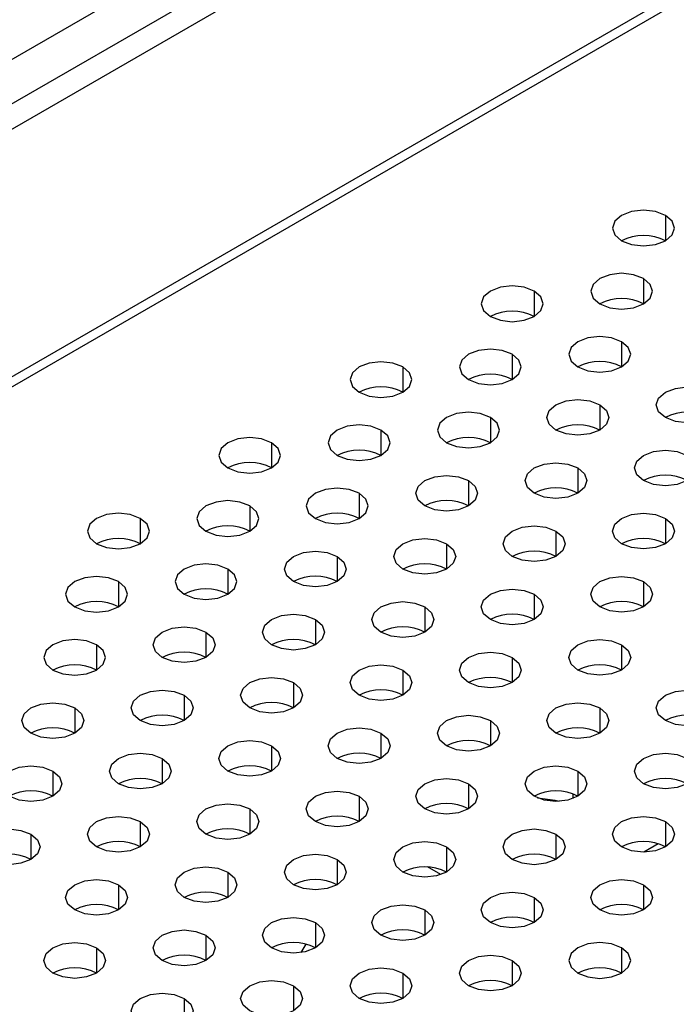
# Model space of a CAD drawing. Header units: millimetres. Extents: x 0 to 1118, y 0 to 864.
# Tile 147 of 254: x 911.16 to 914.7, y 707.71 to 713.01. Entities that reach past the tile are written whole.
import ezdxf

# ---------------------------------------------------------------- set-up
doc = ezdxf.new("R2010")
doc.units = ezdxf.units.MM

msp = doc.modelspace()

# ---------------------------------------------------------------- linework, layer by layer
at = {"color": 7, "linetype": 'Continuous', "lineweight": 25}
for p, q in [((963.0323, 742.5275), (897.7428, 704.8367)), ((897.8606, 704.7687), (963.1502, 742.4595)), ((963.5037, 741.3299), (897.5071, 703.2309)), ((897.5307, 703.1901), (963.5273, 741.2891)), ((918.1344, 716.8478), (892.9411, 702.304)), ((914.5981, 708.5711), (914.5206, 708.5264)), ((913.4278, 708.4046), (913.3557, 708.4462)), ((912.6998, 708.0304), (912.6735, 707.9849))]:
    msp.add_line(p, q, dxfattribs=at)
at = {"color": 8, "linetype": 'Continuous', "lineweight": 25}
for p, q in [((914.6368, 711.9562), (914.6368, 711.8202)), ((914.5189, 711.6161), (914.5189, 711.48)), ((913.9296, 711.548), (913.9296, 711.412)), ((914.4011, 711.2759), (914.4011, 711.1398)), ((913.8118, 711.2079), (913.8118, 711.0718)), ((913.2225, 711.1398), (913.2225, 711.0038)), ((914.2832, 710.9357), (914.2832, 710.7997)), ((913.6939, 710.8677), (913.6939, 710.7316)), ((913.1047, 710.7997), (913.1047, 710.6636)), ((912.5154, 710.7316), (912.5154, 710.5956)), ((914.1653, 710.5956), (914.1653, 710.4595)), ((913.5761, 710.5275), (913.5761, 710.3915)), ((912.9868, 710.4595), (912.9868, 710.3234)), ((912.3976, 710.3915), (912.3976, 710.2554)), ((911.8083, 710.3234), (911.8083, 710.1874)), ((914.6368, 710.3234), (914.6368, 710.1874)), ((914.0475, 710.2554), (914.0475, 710.1193)), ((913.4582, 710.1874), (913.4582, 710.0513)), ((912.869, 710.1193), (912.869, 709.9833)), ((912.2797, 710.0513), (912.2797, 709.9152)), ((911.6905, 709.9833), (911.6905, 709.8472)), ((914.5189, 709.9833), (914.5189, 709.8472)), ((913.9296, 709.9152), (913.9296, 709.7792)), ((913.3404, 709.8472), (913.3404, 709.7111)), ((912.7511, 709.7792), (912.7511, 709.6431)), ((912.1619, 709.7111), (912.1619, 709.5751)), ((911.5726, 709.6431), (911.5726, 709.507)), ((914.4011, 709.6431), (914.4011, 709.507)), ((913.8118, 709.5751), (913.8118, 709.439)), ((913.2225, 709.507), (913.2225, 709.3709)), ((912.6333, 709.439), (912.6333, 709.3029)), ((912.044, 709.3709), (912.044, 709.2349)), ((911.4548, 709.3029), (911.4548, 709.1668)), ((914.2832, 709.3029), (914.2832, 709.1668)), ((913.6939, 709.2349), (913.6939, 709.0988)), ((913.1047, 709.1668), (913.1047, 709.0308)), ((912.5154, 709.0988), (912.5154, 708.9627)), ((911.9262, 709.0308), (911.9262, 708.8947)), ((911.3369, 708.9627), (911.3369, 708.8267)), ((914.1653, 708.9627), (914.1653, 708.8267)), ((913.5761, 708.8947), (913.5761, 708.7586)), ((912.9868, 708.8267), (912.9868, 708.6906)), ((914.1384, 708.8393), (914.1384, 708.8141)), ((912.3976, 708.7586), (912.3976, 708.6226)), ((911.8083, 708.6906), (911.8083, 708.5545)), ((914.6368, 708.6906), (914.6368, 708.5545)), ((911.2191, 708.6226), (911.2191, 708.4865)), ((914.0475, 708.6226), (914.0475, 708.4865)), ((913.4582, 708.5545), (913.4582, 708.4185)), ((912.869, 708.4865), (912.869, 708.3504)), ((912.2797, 708.4185), (912.2797, 708.2824)), ((911.6905, 708.3504), (911.6905, 708.2144)), ((914.5189, 708.3504), (914.5189, 708.2144)), ((913.9296, 708.2824), (913.9296, 708.1463)), ((913.3404, 708.2144), (913.3404, 708.0783)), ((912.7511, 708.1463), (912.7511, 708.0103)), ((912.1619, 708.0783), (912.1619, 707.9422)), ((911.5726, 708.0103), (911.5726, 707.8742)), ((914.4011, 708.0103), (914.4011, 707.8742)), ((913.8118, 707.9422), (913.8118, 707.8062)), ((913.2225, 707.8742), (913.2225, 707.7381)), ((912.6333, 707.8062), (912.6333, 707.6701)), ((912.044, 707.7381), (912.044, 707.6021))]:
    msp.add_line(p, q, dxfattribs=at)
at = {"color": 7, "linetype": 'Continuous', "lineweight": 25, "flags": 128}
for points in [[(914.6368, 711.9562), (914.5827, 711.9771), (914.5189, 711.9844), (914.4551, 711.9771), (914.4011, 711.9562), (914.3649, 711.925), (914.3522, 711.8882), (914.3649, 711.8514), (914.4011, 711.8202)], [(914.4011, 711.8202), (914.4551, 711.7993), (914.5189, 711.792), (914.5827, 711.7993), (914.6368, 711.8202), (914.6729, 711.8514), (914.6856, 711.8882), (914.6729, 711.925), (914.6368, 711.9562)], [(914.5189, 711.6161), (914.4648, 711.6369), (914.4011, 711.6443), (914.3373, 711.6369), (914.2832, 711.6161), (914.2471, 711.5849), (914.2344, 711.548), (914.2471, 711.5112), (914.2832, 711.48)], [(913.9296, 711.548), (913.8756, 711.5689), (913.8118, 711.5762), (913.748, 711.5689), (913.6939, 711.548), (913.6578, 711.5168), (913.6451, 711.48), (913.6578, 711.4432), (913.6939, 711.412)], [(914.2832, 711.48), (914.3373, 711.4591), (914.4011, 711.4518), (914.4648, 711.4591), (914.5189, 711.48), (914.555, 711.5112), (914.5677, 711.548), (914.555, 711.5849), (914.5189, 711.6161)], [(913.6939, 711.412), (913.748, 711.3911), (913.8118, 711.3838), (913.8756, 711.3911), (913.9296, 711.412), (913.9658, 711.4432), (913.9785, 711.48), (913.9658, 711.5168), (913.9296, 711.548)], [(914.4011, 711.2759), (914.347, 711.2968), (914.2832, 711.3041), (914.2194, 711.2968), (914.1653, 711.2759), (914.1292, 711.2447), (914.1165, 711.2079), (914.1292, 711.171), (914.1653, 711.1398)], [(914.1653, 711.1398), (914.2194, 711.119), (914.2832, 711.1117), (914.347, 711.119), (914.4011, 711.1398), (914.4372, 711.171), (914.4499, 711.2079), (914.4372, 711.2447), (914.4011, 711.2759)], [(913.8118, 711.2079), (913.7577, 711.2287), (913.6939, 711.236), (913.6302, 711.2287), (913.5761, 711.2079), (913.54, 711.1767), (913.5273, 711.1398), (913.54, 711.103), (913.5761, 711.0718)], [(913.5761, 711.0718), (913.6302, 711.0509), (913.6939, 711.0436), (913.7577, 711.0509), (913.8118, 711.0718), (913.8479, 711.103), (913.8606, 711.1398), (913.8479, 711.1767), (913.8118, 711.2079)], [(913.2225, 711.1398), (913.1685, 711.1607), (913.1047, 711.168), (913.0409, 711.1607), (912.9868, 711.1398), (912.9507, 711.1086), (912.938, 711.0718), (912.9507, 711.035), (912.9868, 711.0038)], [(912.9868, 711.0038), (913.0409, 710.9829), (913.1047, 710.9756), (913.1685, 710.9829), (913.2225, 711.0038), (913.2587, 711.035), (913.2714, 711.0718), (913.2587, 711.1086), (913.2225, 711.1398)], [(914.6368, 710.8677), (914.6006, 710.8989), (914.5879, 710.9357), (914.6006, 710.9726), (914.6368, 711.0038), (914.6908, 711.0246), (914.7546, 711.0319), (914.8184, 711.0246), (914.8725, 711.0038)], [(914.8725, 711.0038), (914.9086, 710.9726), (914.9213, 710.9357), (914.9086, 710.8989), (914.8725, 710.8677), (914.8184, 710.8468), (914.7546, 710.8395), (914.6908, 710.8468), (914.6368, 710.8677)], [(914.0475, 710.7997), (914.0114, 710.8309), (913.9987, 710.8677), (914.0114, 710.9045), (914.0475, 710.9357), (914.1016, 710.9566), (914.1653, 710.9639), (914.2291, 710.9566), (914.2832, 710.9357)], [(914.2832, 710.9357), (914.3193, 710.9045), (914.332, 710.8677), (914.3193, 710.8309), (914.2832, 710.7997), (914.2291, 710.7788), (914.1653, 710.7715), (914.1016, 710.7788), (914.0475, 710.7997)], [(913.6939, 710.8677), (913.6399, 710.8886), (913.5761, 710.8959), (913.5123, 710.8886), (913.4582, 710.8677), (913.4221, 710.8365), (913.4094, 710.7997), (913.4221, 710.7628), (913.4582, 710.7316)], [(913.1047, 710.7997), (913.0506, 710.8205), (912.9868, 710.8278), (912.9231, 710.8205), (912.869, 710.7997), (912.8329, 710.7684), (912.8202, 710.7316), (912.8329, 710.6948), (912.869, 710.6636)], [(913.4582, 710.7316), (913.5123, 710.7108), (913.5761, 710.7034), (913.6399, 710.7108), (913.6939, 710.7316), (913.7301, 710.7628), (913.7428, 710.7997), (913.7301, 710.8365), (913.6939, 710.8677)], [(912.869, 710.6636), (912.9231, 710.6427), (912.9868, 710.6354), (913.0506, 710.6427), (913.1047, 710.6636), (913.1408, 710.6948), (913.1535, 710.7316), (913.1408, 710.7684), (913.1047, 710.7997)], [(912.5154, 710.7316), (912.4614, 710.7525), (912.3976, 710.7598), (912.3338, 710.7525), (912.2797, 710.7316), (912.2436, 710.7004), (912.2309, 710.6636), (912.2436, 710.6268), (912.2797, 710.5956)], [(912.2797, 710.5956), (912.3338, 710.5747), (912.3976, 710.5674), (912.4614, 710.5747), (912.5154, 710.5956), (912.5516, 710.6268), (912.5642, 710.6636), (912.5516, 710.7004), (912.5154, 710.7316)], [(914.5189, 710.5275), (914.4828, 710.5587), (914.4701, 710.5956), (914.4828, 710.6324), (914.5189, 710.6636), (914.573, 710.6845), (914.6368, 710.6918), (914.7005, 710.6845), (914.7546, 710.6636)], [(914.7546, 710.6636), (914.7907, 710.6324), (914.8034, 710.5956), (914.7907, 710.5587), (914.7546, 710.5275), (914.7005, 710.5067), (914.6368, 710.4993), (914.573, 710.5067), (914.5189, 710.5275)], [(913.9296, 710.4595), (913.8935, 710.4907), (913.8808, 710.5275), (913.8935, 710.5643), (913.9296, 710.5956), (913.9837, 710.6164), (914.0475, 710.6237), (914.1113, 710.6164), (914.1653, 710.5956)], [(914.1653, 710.5956), (914.2015, 710.5643), (914.2142, 710.5275), (914.2015, 710.4907), (914.1653, 710.4595), (914.1113, 710.4386), (914.0475, 710.4313), (913.9837, 710.4386), (913.9296, 710.4595)], [(913.3404, 710.3915), (913.3043, 710.4227), (913.2916, 710.4595), (913.3043, 710.4963), (913.3404, 710.5275), (913.3945, 710.5484), (913.4582, 710.5557), (913.522, 710.5484), (913.5761, 710.5275)], [(913.5761, 710.5275), (913.6122, 710.4963), (913.6249, 710.4595), (913.6122, 710.4227), (913.5761, 710.3915), (913.522, 710.3706), (913.4582, 710.3633), (913.3945, 710.3706), (913.3404, 710.3915)], [(912.9868, 710.4595), (912.9328, 710.4803), (912.869, 710.4877), (912.8052, 710.4803), (912.7511, 710.4595), (912.715, 710.4283), (912.7023, 710.3915), (912.715, 710.3546), (912.7511, 710.3234)], [(912.7511, 710.3234), (912.8052, 710.3026), (912.869, 710.2952), (912.9328, 710.3026), (912.9868, 710.3234), (913.023, 710.3546), (913.0357, 710.3915), (913.023, 710.4283), (912.9868, 710.4595)], [(912.3976, 710.3915), (912.3435, 710.4123), (912.2797, 710.4196), (912.216, 710.4123), (912.1619, 710.3915), (912.1258, 710.3602), (912.1131, 710.3234), (912.1258, 710.2866), (912.1619, 710.2554)], [(911.8083, 710.3234), (911.7543, 710.3443), (911.6905, 710.3516), (911.6267, 710.3443), (911.5726, 710.3234), (911.5365, 710.2922), (911.5238, 710.2554), (911.5365, 710.2186), (911.5726, 710.1874)], [(912.1619, 710.2554), (912.216, 710.2345), (912.2797, 710.2272), (912.3435, 710.2345), (912.3976, 710.2554), (912.4337, 710.2866), (912.4464, 710.3234), (912.4337, 710.3602), (912.3976, 710.3915)], [(914.4011, 710.1874), (914.3649, 710.2186), (914.3522, 710.2554), (914.3649, 710.2922), (914.4011, 710.3234), (914.4551, 710.3443), (914.5189, 710.3516), (914.5827, 710.3443), (914.6368, 710.3234)], [(911.5726, 710.1874), (911.6267, 710.1665), (911.6905, 710.1592), (911.7543, 710.1665), (911.8083, 710.1874), (911.8445, 710.2186), (911.8571, 710.2554), (911.8445, 710.2922), (911.8083, 710.3234)], [(914.6368, 710.3234), (914.6729, 710.2922), (914.6856, 710.2554), (914.6729, 710.2186), (914.6368, 710.1874), (914.5827, 710.1665), (914.5189, 710.1592), (914.4551, 710.1665), (914.4011, 710.1874)], [(913.8118, 710.1193), (913.7757, 710.1505), (913.763, 710.1874), (913.7757, 710.2242), (913.8118, 710.2554), (913.8659, 710.2762), (913.9296, 710.2836), (913.9934, 710.2762), (914.0475, 710.2554)], [(914.0475, 710.2554), (914.0836, 710.2242), (914.0963, 710.1874), (914.0836, 710.1505), (914.0475, 710.1193), (913.9934, 710.0985), (913.9296, 710.0911), (913.8659, 710.0985), (913.8118, 710.1193)], [(913.2225, 710.0513), (913.1864, 710.0825), (913.1737, 710.1193), (913.1864, 710.1561), (913.2225, 710.1874), (913.2766, 710.2082), (913.3404, 710.2155), (913.4042, 710.2082), (913.4582, 710.1874)], [(913.4582, 710.1874), (913.4944, 710.1561), (913.5071, 710.1193), (913.4944, 710.0825), (913.4582, 710.0513), (913.4042, 710.0304), (913.3404, 710.0231), (913.2766, 710.0304), (913.2225, 710.0513)], [(912.6333, 709.9833), (912.5972, 710.0145), (912.5845, 710.0513), (912.5972, 710.0881), (912.6333, 710.1193), (912.6874, 710.1402), (912.7511, 710.1475), (912.8149, 710.1402), (912.869, 710.1193)], [(912.2797, 710.0513), (912.2257, 710.0721), (912.1619, 710.0795), (912.0981, 710.0721), (912.044, 710.0513), (912.0079, 710.0201), (911.9952, 709.9833), (912.0079, 709.9464), (912.044, 709.9152)], [(912.869, 710.1193), (912.9051, 710.0881), (912.9178, 710.0513), (912.9051, 710.0145), (912.869, 709.9833), (912.8149, 709.9624), (912.7511, 709.9551), (912.6874, 709.9624), (912.6333, 709.9833)], [(912.044, 709.9152), (912.0981, 709.8944), (912.1619, 709.887), (912.2257, 709.8944), (912.2797, 709.9152), (912.3159, 709.9464), (912.3285, 709.9833), (912.3159, 710.0201), (912.2797, 710.0513)], [(911.6905, 709.9833), (911.6364, 710.0041), (911.5726, 710.0114), (911.5088, 710.0041), (911.4548, 709.9833), (911.4186, 709.952), (911.406, 709.9152), (911.4186, 709.8784), (911.4548, 709.8472)], [(911.4548, 709.8472), (911.5088, 709.8263), (911.5726, 709.819), (911.6364, 709.8263), (911.6905, 709.8472), (911.7266, 709.8784), (911.7393, 709.9152), (911.7266, 709.952), (911.6905, 709.9833)], [(914.2832, 709.8472), (914.2471, 709.8784), (914.2344, 709.9152), (914.2471, 709.952), (914.2832, 709.9833), (914.3373, 710.0041), (914.4011, 710.0114), (914.4648, 710.0041), (914.5189, 709.9833)], [(914.5189, 709.9833), (914.555, 709.952), (914.5677, 709.9152), (914.555, 709.8784), (914.5189, 709.8472), (914.4648, 709.8263), (914.4011, 709.819), (914.3373, 709.8263), (914.2832, 709.8472)], [(913.6939, 709.7792), (913.6578, 709.8104), (913.6451, 709.8472), (913.6578, 709.884), (913.6939, 709.9152), (913.748, 709.9361), (913.8118, 709.9434), (913.8756, 709.9361), (913.9296, 709.9152)], [(913.1047, 709.7111), (913.0686, 709.7423), (913.0559, 709.7792), (913.0686, 709.816), (913.1047, 709.8472), (913.1588, 709.868), (913.2225, 709.8754), (913.2863, 709.868), (913.3404, 709.8472)], [(913.9296, 709.9152), (913.9658, 709.884), (913.9785, 709.8472), (913.9658, 709.8104), (913.9296, 709.7792), (913.8756, 709.7583), (913.8118, 709.751), (913.748, 709.7583), (913.6939, 709.7792)], [(913.3404, 709.8472), (913.3765, 709.816), (913.3892, 709.7792), (913.3765, 709.7423), (913.3404, 709.7111), (913.2863, 709.6903), (913.2225, 709.6829), (913.1588, 709.6903), (913.1047, 709.7111)], [(912.5154, 709.6431), (912.4793, 709.6743), (912.4666, 709.7111), (912.4793, 709.7479), (912.5154, 709.7792), (912.5695, 709.8), (912.6333, 709.8073), (912.6971, 709.8), (912.7511, 709.7792)], [(912.7511, 709.7792), (912.7873, 709.7479), (912.8, 709.7111), (912.7873, 709.6743), (912.7511, 709.6431), (912.6971, 709.6222), (912.6333, 709.6149), (912.5695, 709.6222), (912.5154, 709.6431)], [(911.9262, 709.5751), (911.89, 709.6063), (911.8774, 709.6431), (911.89, 709.6799), (911.9262, 709.7111), (911.9802, 709.732), (912.044, 709.7393), (912.1078, 709.732), (912.1619, 709.7111)], [(912.1619, 709.7111), (912.198, 709.6799), (912.2107, 709.6431), (912.198, 709.6063), (912.1619, 709.5751), (912.1078, 709.5542), (912.044, 709.5469), (911.9802, 709.5542), (911.9262, 709.5751)], [(911.5726, 709.6431), (911.5186, 709.6639), (911.4548, 709.6713), (911.391, 709.6639), (911.3369, 709.6431), (911.3008, 709.6119), (911.2881, 709.5751), (911.3008, 709.5382), (911.3369, 709.507)], [(914.1653, 709.507), (914.1292, 709.5382), (914.1165, 709.5751), (914.1292, 709.6119), (914.1653, 709.6431), (914.2194, 709.6639), (914.2832, 709.6713), (914.347, 709.6639), (914.4011, 709.6431)], [(911.3369, 709.507), (911.391, 709.4862), (911.4548, 709.4788), (911.5186, 709.4862), (911.5726, 709.507), (911.6088, 709.5382), (911.6214, 709.5751), (911.6088, 709.6119), (911.5726, 709.6431)], [(913.5761, 709.439), (913.54, 709.4702), (913.5273, 709.507), (913.54, 709.5438), (913.5761, 709.5751), (913.6302, 709.5959), (913.6939, 709.6032), (913.7577, 709.5959), (913.8118, 709.5751)], [(914.4011, 709.6431), (914.4372, 709.6119), (914.4499, 709.5751), (914.4372, 709.5382), (914.4011, 709.507), (914.347, 709.4862), (914.2832, 709.4788), (914.2194, 709.4862), (914.1653, 709.507)], [(913.8118, 709.5751), (913.8479, 709.5438), (913.8606, 709.507), (913.8479, 709.4702), (913.8118, 709.439), (913.7577, 709.4181), (913.6939, 709.4108), (913.6302, 709.4181), (913.5761, 709.439)], [(912.9868, 709.3709), (912.9507, 709.4022), (912.938, 709.439), (912.9507, 709.4758), (912.9868, 709.507), (913.0409, 709.5279), (913.1047, 709.5352), (913.1685, 709.5279), (913.2225, 709.507)], [(913.2225, 709.507), (913.2587, 709.4758), (913.2714, 709.439), (913.2587, 709.4022), (913.2225, 709.3709), (913.1685, 709.3501), (913.1047, 709.3428), (913.0409, 709.3501), (912.9868, 709.3709)], [(912.3976, 709.3029), (912.3615, 709.3341), (912.3488, 709.3709), (912.3615, 709.4078), (912.3976, 709.439), (912.4517, 709.4598), (912.5154, 709.4672), (912.5792, 709.4598), (912.6333, 709.439)], [(911.8083, 709.2349), (911.7722, 709.2661), (911.7595, 709.3029), (911.7722, 709.3397), (911.8083, 709.3709), (911.8624, 709.3918), (911.9262, 709.3991), (911.99, 709.3918), (912.044, 709.3709)], [(912.6333, 709.439), (912.6694, 709.4078), (912.6821, 709.3709), (912.6694, 709.3341), (912.6333, 709.3029), (912.5792, 709.2821), (912.5154, 709.2747), (912.4517, 709.2821), (912.3976, 709.3029)], [(914.6368, 709.2349), (914.6006, 709.2661), (914.5879, 709.3029), (914.6006, 709.3397), (914.6368, 709.3709), (914.6908, 709.3918), (914.7546, 709.3991), (914.8184, 709.3918), (914.8725, 709.3709)], [(912.044, 709.3709), (912.0802, 709.3397), (912.0928, 709.3029), (912.0802, 709.2661), (912.044, 709.2349), (911.99, 709.214), (911.9262, 709.2067), (911.8624, 709.214), (911.8083, 709.2349)], [(914.8725, 709.3709), (914.9086, 709.3397), (914.9213, 709.3029), (914.9086, 709.2661), (914.8725, 709.2349), (914.8184, 709.214), (914.7546, 709.2067), (914.6908, 709.214), (914.6368, 709.2349)], [(911.2191, 709.1668), (911.1829, 709.1981), (911.1703, 709.2349), (911.1829, 709.2717), (911.2191, 709.3029), (911.2731, 709.3238), (911.3369, 709.3311), (911.4007, 709.3238), (911.4548, 709.3029)], [(911.4548, 709.3029), (911.4909, 709.2717), (911.5036, 709.2349), (911.4909, 709.1981), (911.4548, 709.1668), (911.4007, 709.146), (911.3369, 709.1387), (911.2731, 709.146), (911.2191, 709.1668)], [(914.0475, 709.1668), (914.0114, 709.1981), (913.9987, 709.2349), (914.0114, 709.2717), (914.0475, 709.3029), (914.1016, 709.3238), (914.1653, 709.3311), (914.2291, 709.3238), (914.2832, 709.3029)], [(914.2832, 709.3029), (914.3193, 709.2717), (914.332, 709.2349), (914.3193, 709.1981), (914.2832, 709.1668), (914.2291, 709.146), (914.1653, 709.1387), (914.1016, 709.146), (914.0475, 709.1668)], [(913.4582, 709.0988), (913.4221, 709.13), (913.4094, 709.1668), (913.4221, 709.2037), (913.4582, 709.2349), (913.5123, 709.2557), (913.5761, 709.2631), (913.6399, 709.2557), (913.6939, 709.2349)], [(913.6939, 709.2349), (913.7301, 709.2037), (913.7428, 709.1668), (913.7301, 709.13), (913.6939, 709.0988), (913.6399, 709.078), (913.5761, 709.0706), (913.5123, 709.078), (913.4582, 709.0988)], [(912.869, 709.0308), (912.8329, 709.062), (912.8202, 709.0988), (912.8329, 709.1356), (912.869, 709.1668), (912.9231, 709.1877), (912.9868, 709.195), (913.0506, 709.1877), (913.1047, 709.1668)], [(912.2797, 708.9627), (912.2436, 708.994), (912.2309, 709.0308), (912.2436, 709.0676), (912.2797, 709.0988), (912.3338, 709.1197), (912.3976, 709.127), (912.4614, 709.1197), (912.5154, 709.0988)], [(913.1047, 709.1668), (913.1408, 709.1356), (913.1535, 709.0988), (913.1408, 709.062), (913.1047, 709.0308), (913.0506, 709.0099), (912.9868, 709.0026), (912.9231, 709.0099), (912.869, 709.0308)], [(912.5154, 709.0988), (912.5516, 709.0676), (912.5642, 709.0308), (912.5516, 708.994), (912.5154, 708.9627), (912.4614, 708.9419), (912.3976, 708.9346), (912.3338, 708.9419), (912.2797, 708.9627)], [(911.6905, 708.8947), (911.6543, 708.9259), (911.6417, 708.9627), (911.6543, 708.9996), (911.6905, 709.0308), (911.7445, 709.0516), (911.8083, 709.059), (911.8721, 709.0516), (911.9262, 709.0308)], [(911.9262, 709.0308), (911.9623, 708.9996), (911.975, 708.9627), (911.9623, 708.9259), (911.9262, 708.8947), (911.8721, 708.8739), (911.8083, 708.8665), (911.7445, 708.8739), (911.6905, 708.8947)], [(914.5189, 708.8947), (914.4828, 708.9259), (914.4701, 708.9627), (914.4828, 708.9996), (914.5189, 709.0308), (914.573, 709.0516), (914.6368, 709.059), (914.7005, 709.0516), (914.7546, 709.0308)], [(914.7546, 709.0308), (914.7907, 708.9996), (914.8034, 708.9627), (914.7907, 708.9259), (914.7546, 708.8947), (914.7005, 708.8739), (914.6368, 708.8665), (914.573, 708.8739), (914.5189, 708.8947)], [(911.1012, 708.8267), (911.0651, 708.8579), (911.0524, 708.8947), (911.0651, 708.9315), (911.1012, 708.9627), (911.1553, 708.9836), (911.2191, 708.9909), (911.2829, 708.9836), (911.3369, 708.9627)], [(913.9296, 708.8267), (913.8935, 708.8579), (913.8808, 708.8947), (913.8935, 708.9315), (913.9296, 708.9627), (913.9837, 708.9836), (914.0475, 708.9909), (914.1113, 708.9836), (914.1653, 708.9627)], [(911.3369, 708.9627), (911.3731, 708.9315), (911.3857, 708.8947), (911.3731, 708.8579), (911.3369, 708.8267), (911.2829, 708.8058), (911.2191, 708.7985), (911.1553, 708.8058), (911.1012, 708.8267)], [(913.3404, 708.7586), (913.3043, 708.7899), (913.2916, 708.8267), (913.3043, 708.8635), (913.3404, 708.8947), (913.3945, 708.9156), (913.4582, 708.9229), (913.522, 708.9156), (913.5761, 708.8947)], [(914.1653, 708.9627), (914.2015, 708.9315), (914.2142, 708.8947), (914.2015, 708.8579), (914.1653, 708.8267), (914.1113, 708.8058), (914.0475, 708.7985), (913.9837, 708.8058), (913.9296, 708.8267)], [(913.5761, 708.8947), (913.6122, 708.8635), (913.6249, 708.8267), (913.6122, 708.7899), (913.5761, 708.7586), (913.522, 708.7378), (913.4582, 708.7305), (913.3945, 708.7378), (913.3404, 708.7586)], [(912.7511, 708.6906), (912.715, 708.7218), (912.7023, 708.7586), (912.715, 708.7955), (912.7511, 708.8267), (912.8052, 708.8475), (912.869, 708.8549), (912.9328, 708.8475), (912.9868, 708.8267)], [(912.9868, 708.8267), (913.023, 708.7955), (913.0357, 708.7586), (913.023, 708.7218), (912.9868, 708.6906), (912.9328, 708.6698), (912.869, 708.6624), (912.8052, 708.6698), (912.7511, 708.6906)], [(914.0653, 708.799), (914.0437, 708.8048), (913.9484, 708.8174)], [(912.1619, 708.6226), (912.1258, 708.6538), (912.1131, 708.6906), (912.1258, 708.7274), (912.1619, 708.7586), (912.216, 708.7795), (912.2797, 708.7868), (912.3435, 708.7795), (912.3976, 708.7586)], [(912.3976, 708.7586), (912.4337, 708.7274), (912.4464, 708.6906), (912.4337, 708.6538), (912.3976, 708.6226), (912.3435, 708.6017), (912.2797, 708.5944), (912.216, 708.6017), (912.1619, 708.6226)], [(911.5726, 708.5545), (911.5365, 708.5858), (911.5238, 708.6226), (911.5365, 708.6594), (911.5726, 708.6906), (911.6267, 708.7115), (911.6905, 708.7188), (911.7543, 708.7115), (911.8083, 708.6906)], [(914.4011, 708.5545), (914.3649, 708.5858), (914.3522, 708.6226), (914.3649, 708.6594), (914.4011, 708.6906), (914.4551, 708.7115), (914.5189, 708.7188), (914.5827, 708.7115), (914.6368, 708.6906)], [(910.9834, 708.4865), (910.9472, 708.5177), (910.9346, 708.5545), (910.9472, 708.5914), (910.9834, 708.6226), (911.0374, 708.6434), (911.1012, 708.6508), (911.165, 708.6434), (911.2191, 708.6226)], [(911.8083, 708.6906), (911.8445, 708.6594), (911.8571, 708.6226), (911.8445, 708.5858), (911.8083, 708.5545), (911.7543, 708.5337), (911.6905, 708.5264), (911.6267, 708.5337), (911.5726, 708.5545)], [(913.8118, 708.4865), (913.7757, 708.5177), (913.763, 708.5545), (913.7757, 708.5914), (913.8118, 708.6226), (913.8659, 708.6434), (913.9296, 708.6508), (913.9934, 708.6434), (914.0475, 708.6226)], [(914.6368, 708.6906), (914.6729, 708.6594), (914.6856, 708.6226), (914.6729, 708.5858), (914.6368, 708.5545), (914.5827, 708.5337), (914.5189, 708.5264), (914.4551, 708.5337), (914.4011, 708.5545)], [(911.2191, 708.6226), (911.2552, 708.5914), (911.2679, 708.5545), (911.2552, 708.5177), (911.2191, 708.4865), (911.165, 708.4657), (911.1012, 708.4583), (911.0374, 708.4657), (910.9834, 708.4865)], [(914.0475, 708.6226), (914.0836, 708.5914), (914.0963, 708.5545), (914.0836, 708.5177), (914.0475, 708.4865), (913.9934, 708.4657), (913.9296, 708.4583), (913.8659, 708.4657), (913.8118, 708.4865)], [(913.2225, 708.4185), (913.1864, 708.4497), (913.1737, 708.4865), (913.1864, 708.5233), (913.2225, 708.5545), (913.2766, 708.5754), (913.3404, 708.5827), (913.4042, 708.5754), (913.4582, 708.5545)], [(913.4582, 708.5545), (913.4944, 708.5233), (913.5071, 708.4865), (913.4944, 708.4497), (913.4582, 708.4185), (913.4042, 708.3976), (913.3404, 708.3903), (913.2766, 708.3976), (913.2225, 708.4185)], [(912.6333, 708.3504), (912.5972, 708.3817), (912.5845, 708.4185), (912.5972, 708.4553), (912.6333, 708.4865), (912.6874, 708.5074), (912.7511, 708.5147), (912.8149, 708.5074), (912.869, 708.4865)], [(912.044, 708.2824), (912.0079, 708.3136), (911.9952, 708.3504), (912.0079, 708.3873), (912.044, 708.4185), (912.0981, 708.4393), (912.1619, 708.4467), (912.2257, 708.4393), (912.2797, 708.4185)], [(912.869, 708.4865), (912.9051, 708.4553), (912.9178, 708.4185), (912.9051, 708.3817), (912.869, 708.3504), (912.8149, 708.3296), (912.7511, 708.3223), (912.6874, 708.3296), (912.6333, 708.3504)], [(912.2797, 708.4185), (912.3159, 708.3873), (912.3285, 708.3504), (912.3159, 708.3136), (912.2797, 708.2824), (912.2257, 708.2615), (912.1619, 708.2542), (912.0981, 708.2615), (912.044, 708.2824)], [(911.4548, 708.2144), (911.4186, 708.2456), (911.406, 708.2824), (911.4186, 708.3192), (911.4548, 708.3504), (911.5088, 708.3713), (911.5726, 708.3786), (911.6364, 708.3713), (911.6905, 708.3504)], [(911.6905, 708.3504), (911.7266, 708.3192), (911.7393, 708.2824), (911.7266, 708.2456), (911.6905, 708.2144), (911.6364, 708.1935), (911.5726, 708.1862), (911.5088, 708.1935), (911.4548, 708.2144)], [(914.2832, 708.2144), (914.2471, 708.2456), (914.2344, 708.2824), (914.2471, 708.3192), (914.2832, 708.3504), (914.3373, 708.3713), (914.4011, 708.3786), (914.4648, 708.3713), (914.5189, 708.3504)], [(914.5189, 708.3504), (914.555, 708.3192), (914.5677, 708.2824), (914.555, 708.2456), (914.5189, 708.2144), (914.4648, 708.1935), (914.4011, 708.1862), (914.3373, 708.1935), (914.2832, 708.2144)], [(913.6939, 708.1463), (913.6578, 708.1776), (913.6451, 708.2144), (913.6578, 708.2512), (913.6939, 708.2824), (913.748, 708.3033), (913.8118, 708.3106), (913.8756, 708.3033), (913.9296, 708.2824)], [(913.9296, 708.2824), (913.9658, 708.2512), (913.9785, 708.2144), (913.9658, 708.1776), (913.9296, 708.1463), (913.8756, 708.1255), (913.8118, 708.1182), (913.748, 708.1255), (913.6939, 708.1463)], [(913.1047, 708.0783), (913.0686, 708.1095), (913.0559, 708.1463), (913.0686, 708.1832), (913.1047, 708.2144), (913.1588, 708.2352), (913.2225, 708.2426), (913.2863, 708.2352), (913.3404, 708.2144)], [(912.5154, 708.0103), (912.4793, 708.0415), (912.4666, 708.0783), (912.4793, 708.1151), (912.5154, 708.1463), (912.5695, 708.1672), (912.6333, 708.1745), (912.6971, 708.1672), (912.7511, 708.1463)], [(913.3404, 708.2144), (913.3765, 708.1832), (913.3892, 708.1463), (913.3765, 708.1095), (913.3404, 708.0783), (913.2863, 708.0574), (913.2225, 708.0501), (913.1588, 708.0574), (913.1047, 708.0783)], [(912.7511, 708.1463), (912.7873, 708.1151), (912.8, 708.0783), (912.7873, 708.0415), (912.7511, 708.0103), (912.6971, 707.9894), (912.6333, 707.9821), (912.5695, 707.9894), (912.5154, 708.0103)], [(911.9262, 707.9422), (911.89, 707.9734), (911.8774, 708.0103), (911.89, 708.0471), (911.9262, 708.0783), (911.9802, 708.0992), (912.044, 708.1065), (912.1078, 708.0992), (912.1619, 708.0783)], [(912.1619, 708.0783), (912.198, 708.0471), (912.2107, 708.0103), (912.198, 707.9734), (912.1619, 707.9422), (912.1078, 707.9214), (912.044, 707.9141), (911.9802, 707.9214), (911.9262, 707.9422)], [(911.3369, 707.8742), (911.3008, 707.9054), (911.2881, 707.9422), (911.3008, 707.9791), (911.3369, 708.0103), (911.391, 708.0311), (911.4548, 708.0384), (911.5186, 708.0311), (911.5726, 708.0103)], [(911.5726, 708.0103), (911.6088, 707.9791), (911.6214, 707.9422), (911.6088, 707.9054), (911.5726, 707.8742), (911.5186, 707.8533), (911.4548, 707.846), (911.391, 707.8533), (911.3369, 707.8742)], [(914.4011, 708.0103), (914.347, 708.0311), (914.2832, 708.0384), (914.2194, 708.0311), (914.1653, 708.0103), (914.1292, 707.9791), (914.1165, 707.9422), (914.1292, 707.9054), (914.1653, 707.8742)], [(914.1653, 707.8742), (914.2194, 707.8533), (914.2832, 707.846), (914.347, 707.8533), (914.4011, 707.8742), (914.4372, 707.9054), (914.4499, 707.9422), (914.4372, 707.9791), (914.4011, 708.0103)], [(913.5761, 707.8062), (913.54, 707.8374), (913.5273, 707.8742), (913.54, 707.911), (913.5761, 707.9422), (913.6302, 707.9631), (913.6939, 707.9704), (913.7577, 707.9631), (913.8118, 707.9422)], [(913.8118, 707.9422), (913.8479, 707.911), (913.8606, 707.8742), (913.8479, 707.8374), (913.8118, 707.8062), (913.7577, 707.7853), (913.6939, 707.778), (913.6302, 707.7853), (913.5761, 707.8062)], [(912.9868, 707.7381), (912.9507, 707.7693), (912.938, 707.8062), (912.9507, 707.843), (912.9868, 707.8742), (913.0409, 707.8951), (913.1047, 707.9024), (913.1685, 707.8951), (913.2225, 707.8742)], [(913.2225, 707.8742), (913.2587, 707.843), (913.2714, 707.8062), (913.2587, 707.7693), (913.2225, 707.7381), (913.1685, 707.7173), (913.1047, 707.71), (913.0409, 707.7173), (912.9868, 707.7381)], [(912.3976, 707.6701), (912.3615, 707.7013), (912.3488, 707.7381), (912.3615, 707.775), (912.3976, 707.8062), (912.4517, 707.827), (912.5154, 707.8343), (912.5792, 707.827), (912.6333, 707.8062)], [(912.6333, 707.8062), (912.6694, 707.775), (912.6821, 707.7381), (912.6694, 707.7013), (912.6333, 707.6701), (912.5792, 707.6492), (912.5154, 707.6419), (912.4517, 707.6492), (912.3976, 707.6701)], [(911.8083, 707.6021), (911.7722, 707.6333), (911.7595, 707.6701), (911.7722, 707.7069), (911.8083, 707.7381), (911.8624, 707.759), (911.9262, 707.7663), (911.99, 707.759), (912.044, 707.7381)], [(912.044, 707.7381), (912.0802, 707.7069), (912.0928, 707.6701), (912.0802, 707.6333), (912.044, 707.6021), (911.99, 707.5812), (911.9262, 707.5739), (911.8624, 707.5812), (911.8083, 707.6021)]]:
    msp.add_lwpolyline(points, dxfattribs=at)
at = {"color": 7, "linetype": 'Continuous', "lineweight": 25}
for centre in [(914.5189, 711.5927), (914.4011, 711.2525), (913.8118, 711.1845), (914.2832, 710.9124), (913.6939, 710.8443), (913.1047, 710.7763), (914.7546, 710.6402), (914.1653, 710.5722), (913.5761, 710.5041), (912.9868, 710.4361), (912.3976, 710.3681), (914.6368, 710.3), (914.0475, 710.232), (913.4582, 710.164), (912.869, 710.0959), (912.2797, 710.0279), (911.6905, 709.9599), (914.5189, 709.9599), (913.9296, 709.8918), (913.3404, 709.8238), (912.7511, 709.7558), (912.1619, 709.6877), (911.5726, 709.6197), (914.4011, 709.6197), (913.8118, 709.5517), (913.2225, 709.4836), (912.6333, 709.4156), (912.044, 709.3476), (911.4548, 709.2795), (914.2832, 709.2795), (913.6939, 709.2115), (913.1047, 709.1435), (912.5154, 709.0754), (911.9262, 709.0074), (914.7546, 709.0074), (911.3369, 708.9394), (914.1653, 708.9394), (913.5761, 708.8713), (912.9868, 708.8033), (912.3976, 708.7353), (911.8083, 708.6672), (914.6368, 708.6672), (911.2191, 708.5992), (914.0475, 708.5992), (913.4582, 708.5312), (912.869, 708.4631), (912.2797, 708.3951), (911.6905, 708.3271), (914.5189, 708.3271), (911.1012, 708.259), (913.9296, 708.259), (913.3404, 708.191), (912.7511, 708.123), (912.1619, 708.0549), (911.5726, 707.9869), (914.4011, 707.9869), (913.8118, 707.9189), (913.2225, 707.8508), (912.6333, 707.7828), (912.044, 707.7148), (911.4548, 707.6467), (914.2832, 707.6467), (913.6939, 707.5787), (913.1047, 707.5107)]:
    msp.add_arc(centre, 0.2562, 62.61, 117.3846, dxfattribs=at)

doc.saveas('drawing.dxf')
